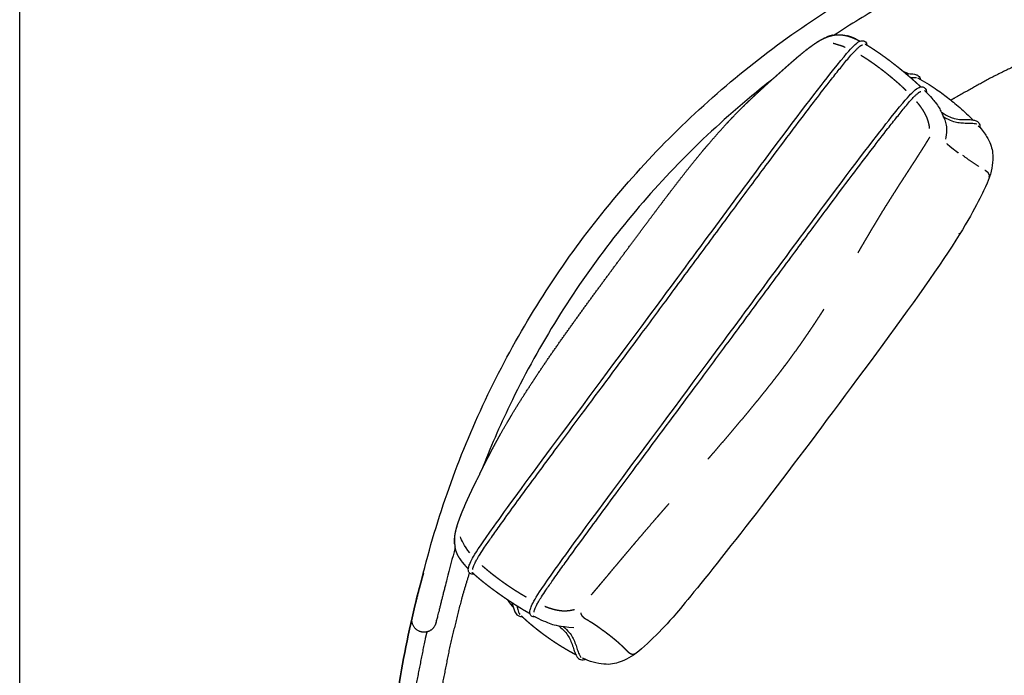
# Model space of a CAD drawing. Header units: millimetres. Extents: x -31695 to -21550, y -3481 to 7253.
# Tile 26 of 256: x -24088 to -23196, y -1704 to -1110. Entities that reach past the tile are written whole.
import ezdxf

# ---------------------------------------------------------------- set-up
doc = ezdxf.new("R2010")
doc.units = ezdxf.units.MM
doc.layers.add('2d', color=7, linetype='Continuous', true_color=0x000000)
doc.layers.add('layout', color=7, linetype='Continuous', true_color=0x717171)

msp = doc.modelspace()

# ---------------------------------------------------------------- linework, layer by layer
at = {"layer": '2d', "linetype": 'Continuous'}
msp.add_lwpolyline([(-23625.62, -1648.72), (-23626.77, -1648.07), (-23630.25, -1646.03)], dxfattribs=at)
at = {"layer": '2d'}
for points, degree, knots in [([(-23722.26, -1611.95), (-23715.28, -1584.14), (-23706.89, -1556.68), (-23697.14, -1529.71), (-23687.34, -1502.61), (-23676.17, -1476), (-23663.68, -1450.03), (-23651.19, -1424.06), (-23637.38, -1398.72), (-23622.33, -1374.14), (-23607.35, -1349.69), (-23591.14, -1325.99), (-23573.78, -1303.18), (-23556.41, -1280.36), (-23537.9, -1258.41), (-23518.33, -1237.46), (-23498.66, -1216.4), (-23477.92, -1196.33), (-23456.22, -1177.37), (-23434.52, -1158.4), (-23411.85, -1140.54), (-23388.34, -1123.87), (-23364.95, -1107.28), (-23340.73, -1091.87), (-23315.79, -1077.72)], 3, [0, 0, 0, 0, 86.056236, 86.056236, 86.056236, 172.554343, 172.554343, 172.554343, 259.053186, 259.053186, 259.053186, 345.10943, 345.10943, 345.10943, 431.165641, 431.165641, 431.165641, 517.663757, 517.663757, 517.663757, 604.16259, 604.16259, 604.16259, 690.218858, 690.218858, 690.218858, 690.218858]), ([(-23722.26, -1611.95), (-23715.28, -1584.14), (-23706.89, -1556.68), (-23697.14, -1529.71), (-23687.34, -1502.61), (-23676.17, -1476), (-23663.68, -1450.03), (-23651.19, -1424.06), (-23637.38, -1398.72), (-23622.33, -1374.14), (-23607.35, -1349.69), (-23591.14, -1325.99), (-23573.78, -1303.18), (-23556.41, -1280.36), (-23537.9, -1258.41), (-23518.33, -1237.46), (-23498.66, -1216.4), (-23477.92, -1196.33), (-23456.22, -1177.37), (-23434.52, -1158.4), (-23411.85, -1140.54), (-23388.34, -1123.87), (-23364.95, -1107.28), (-23340.73, -1091.87), (-23315.79, -1077.72)], 3, [0, 0, 0, 0, 86.056236, 86.056236, 86.056236, 172.554343, 172.554343, 172.554343, 259.053186, 259.053186, 259.053186, 345.10943, 345.10943, 345.10943, 431.165641, 431.165641, 431.165641, 517.663757, 517.663757, 517.663757, 604.16259, 604.16259, 604.16259, 690.218858, 690.218858, 690.218858, 690.218858]), ([(-23676.41, -1612.76), (-23678, -1612.78), (-23679.8, -1612.53), (-23681.48, -1610.38), (-23681.77, -1607.37), (-23678.36, -1598.68), (-23664.67, -1577.93), (-23611.84, -1505.56), (-23524.12, -1388.16), (-23403.01, -1223.37), (-23343.75, -1146.13), (-23331.63, -1133.17), (-23327.5, -1129.92), (-23324.06, -1129.01), (-23320.97, -1130.53), (-23320.41, -1133.45)], 3, [1.639273, 1.639273, 1.639273, 1.639273, 4.778741, 9.557482, 14.336223, 19.114964, 23.893705, 28.672446, 33.451187, 38.229928, 43.008669, 47.78741, 52.566151, 57.344892, 61.183001, 61.183001, 61.183001, 61.183001]), ([(-23677.61, -1608.67), (-23677.61, -1608.6), (-23677.58, -1608.33), (-23677.46, -1607.71), (-23677.14, -1606.54), (-23676.45, -1604.72), (-23675.23, -1602.13), (-23673.33, -1598.65), (-23670.44, -1593.94), (-23666.1, -1587.4), (-23661.28, -1580.47), (-23655.05, -1571.69), (-23646.62, -1559.95), (-23634.24, -1542.93), (-23618.44, -1521.4), (-23599.79, -1496.16), (-23569.38, -1455.25), (-23535.34, -1409.52), (-23498.26, -1359.38), (-23468.1, -1318.5), (-23438.61, -1278.56), (-23411.77, -1242.35), (-23388.84, -1211.72), (-23370.33, -1187.32), (-23356.72, -1169.64), (-23346.72, -1156.92), (-23340.13, -1148.75), (-23335.16, -1142.86), (-23332.3, -1139.68), (-23330.14, -1137.48), (-23328.71, -1136.08), (-23327.48, -1134.98), (-23326.6, -1134.28), (-23325.99, -1133.87), (-23325.41, -1133.57), (-23325.02, -1133.41), (-23324.76, -1133.36), (-23324.64, -1133.37), (-23324.6, -1133.37)], 3, [2.11913, 2.11913, 2.11913, 2.11913, 2.141731, 2.199496, 2.310312, 2.503318, 2.782984, 3.169552, 3.692256, 4.440554, 5.524141, 6.22515, 7.669479, 9.861625, 12.537769, 15.680171, 19.276271, 27.830956, 32.783214, 37.983935, 43.071209, 47.677735, 51.506834, 54.548845, 56.86437, 58.202021, 59.401597, 60.014209, 60.512563, 60.685019, 60.938987, 61.113517, 61.179631, 61.275576, 61.332676, 61.377823, 61.400963, 61.412337, 61.412337, 61.412337, 61.412337]), ([(-23154.52, -1138.06), (-23164.38, -1142.26), (-23174.23, -1146.45), (-23191.3, -1154.83), (-23208.37, -1163.2), (-23224.97, -1172.46), (-23241.58, -1181.72), (-23242.95, -1182.57), (-23244.31, -1183.43)], 2, [15.437177, 15.437177, 15.437177, 16, 16, 17, 17, 18, 18, 18.084672, 18.084672, 18.084672]), ([(-23285.14, -1159.33), (-23278.85, -1159.48), (-23276.35, -1159.99), (-23273.76, -1161.01), (-23272.43, -1162.87), (-23271.97, -1163.7), (-23271.8, -1164.66)], 3, [0.010789, 0.010789, 0.010789, 0.010789, 0.432467, 0.864934, 1.297402, 1.637335, 1.637335, 1.637335, 1.637335]), ([(-23406.97, -1165.17), (-23418.82, -1174.44), (-23430.41, -1184.03), (-23441.74, -1193.93), (-23462.88, -1212.41), (-23483.09, -1231.96), (-23502.25, -1252.47), (-23521.32, -1272.89), (-23539.35, -1294.27), (-23556.27, -1316.5), (-23573.18, -1338.73), (-23588.98, -1361.81), (-23603.57, -1385.63), (-23618.23, -1409.57), (-23631.68, -1434.26), (-23643.85, -1459.56), (-23653.16, -1478.92), (-23661.72, -1498.64), (-23669.5, -1518.65)], 3, [122.958962, 122.958962, 122.958962, 122.958962, 168.105293, 168.105293, 168.105293, 252.372817, 252.372817, 252.372817, 336.209832, 336.209832, 336.209832, 420.04688, 420.04688, 420.04688, 504.315113, 504.315113, 504.315113, 568.771988, 568.771988, 568.771988, 568.771988]), ([(-23274.78, -1163.01), (-23268.6, -1166.36), (-23257.83, -1173.18), (-23247.38, -1180.83), (-23237.23, -1189.26), (-23227.79, -1197.67), (-23224.5, -1201.26)], 3, [0, 0, 0, 0, 1.603229, 3.206457, 4.809686, 6.34026, 6.34026, 6.34026, 6.34026]), ([(-23621.02, -1651.41), (-23622.41, -1651.42), (-23624.16, -1651.14), (-23625.81, -1649.03), (-23626.11, -1646.03), (-23622.74, -1637.39), (-23609.16, -1616.79), (-23556.72, -1544.94), (-23469.65, -1428.42), (-23349.43, -1264.83), (-23290.59, -1188.17), (-23278.56, -1175.32), (-23274.44, -1172.1), (-23270.15, -1170.38), (-23266.83, -1172.75), (-23266.46, -1176.44)], 3, [1.826985, 1.826985, 1.826985, 1.826985, 4.778741, 9.557482, 14.336223, 19.114964, 23.893705, 28.672446, 33.451187, 38.229928, 43.008669, 47.78741, 52.566151, 57.344892, 61.183001, 61.183001, 61.183001, 61.183001]), ([(-23621.96, -1647.34), (-23621.96, -1647.27), (-23621.93, -1647), (-23621.81, -1646.38), (-23621.5, -1645.22), (-23620.82, -1643.41), (-23619.61, -1640.84), (-23617.72, -1637.38), (-23614.86, -1632.7), (-23610.55, -1626.21), (-23605.77, -1619.33), (-23599.59, -1610.61), (-23591.22, -1598.95), (-23578.93, -1582.06), (-23563.25, -1560.69), (-23544.74, -1535.64), (-23514.55, -1495.03), (-23480.76, -1449.63), (-23443.95, -1399.86), (-23414.02, -1359.28), (-23384.75, -1319.64), (-23358.1, -1283.69), (-23335.34, -1253.29), (-23316.97, -1229.07), (-23303.45, -1211.52), (-23293.53, -1198.9), (-23286.98, -1190.79), (-23282.05, -1184.94), (-23279.2, -1181.79), (-23277.06, -1179.6), (-23275.63, -1178.22), (-23274.41, -1177.12), (-23273.54, -1176.44), (-23272.93, -1176.03), (-23272.35, -1175.73), (-23271.96, -1175.58), (-23271.7, -1175.53), (-23271.59, -1175.53), (-23271.55, -1175.53)], 3, [2.11913, 2.11913, 2.11913, 2.11913, 2.141731, 2.199496, 2.310312, 2.503318, 2.782984, 3.169552, 3.692256, 4.440554, 5.524141, 6.22515, 7.669479, 9.861625, 12.537769, 15.680171, 19.276271, 27.830956, 32.783214, 37.983935, 43.071209, 47.677735, 51.506834, 54.548845, 56.86437, 58.202021, 59.401597, 60.014209, 60.512563, 60.685019, 60.938987, 61.113517, 61.179631, 61.275576, 61.332676, 61.377823, 61.400963, 61.412337, 61.412337, 61.412337, 61.412337]), ([(-23252.98, -1194.33), (-23246.11, -1198.37), (-23240.9, -1200.39), (-23235.28, -1201.07), (-23229.08, -1200.73), (-23224.72, -1201.24), (-23221.38, -1201.77), (-23219.14, -1203.58), (-23217.97, -1206.1), (-23217.94, -1208.25)], 3, [0.01501, 0.01501, 0.01501, 0.01501, 0.606679, 1.213358, 1.820037, 2.426716, 3.033395, 3.640074, 4.182558, 4.182558, 4.182558, 4.182558]), ([(-23251.29, -1198.2), (-23247.98, -1200.21), (-23242.51, -1202.75), (-23238.22, -1203.51), (-23232.78, -1204.1), (-23227.75, -1204.07), (-23223.13, -1204.29), (-23221.63, -1204.65), (-23221, -1204.92)], 3, [0.065912, 0.065912, 0.065912, 0.065912, 0.477545, 0.95509, 1.432635, 1.910181, 2.387726, 2.839162, 2.839162, 2.839162, 2.839162]), ([(-23755.17, -1853.75), (-23755.17, -1840.3), (-23754.87, -1826.85), (-23754.27, -1813.4), (-23753.66, -1799.73), (-23752.74, -1786.06), (-23751.51, -1772.43), (-23750.26, -1758.57), (-23748.68, -1744.74), (-23746.8, -1730.95), (-23744.88, -1716.94), (-23742.63, -1702.97), (-23740.06, -1689.07), (-23737.45, -1674.96), (-23734.5, -1660.92), (-23731.22, -1646.95), (-23728.46, -1635.18), (-23725.46, -1623.46), (-23722.23, -1611.81)], 3, [0, 0, 0, 0, 40.361441, 40.361441, 40.361441, 81.438236, 81.438236, 81.438236, 123.194814, 123.194814, 123.194814, 165.616523, 165.616523, 165.616523, 208.66413, 208.66413, 208.66413, 244.936017, 244.936017, 244.936017, 244.936017]), ([(-23722.23, -1611.81), (-23725.46, -1623.46), (-23728.46, -1635.18), (-23731.22, -1646.95), (-23734.5, -1660.92), (-23737.45, -1674.96), (-23740.06, -1689.07), (-23742.63, -1702.97), (-23744.88, -1716.94), (-23746.8, -1730.95), (-23748.68, -1744.74), (-23750.26, -1758.57), (-23751.51, -1772.43), (-23752.74, -1786.06), (-23753.66, -1799.73), (-23754.27, -1813.4), (-23754.87, -1826.85), (-23755.17, -1840.3), (-23755.17, -1853.75)], 3, [244.936017, 244.936017, 244.936017, 244.936017, 281.207904, 281.207904, 281.207904, 324.255511, 324.255511, 324.255511, 366.67722, 366.67722, 366.67722, 408.433798, 408.433798, 408.433798, 449.510592, 449.510592, 449.510592, 489.872034, 489.872034, 489.872034, 489.872034]), ([(-23732.25, -1651.71), (-23732.1, -1651.12), (-23732.09, -1651.08), (-23732.08, -1651.05), (-23731.96, -1650.58), (-23731.79, -1649.87), (-23731.55, -1648.92), (-23731.43, -1648.43), (-23731.29, -1647.88), (-23731.13, -1647.27), (-23730.98, -1646.65), (-23730.81, -1645.97), (-23730.62, -1645.23), (-23730.25, -1643.73), (-23729.81, -1642), (-23729.32, -1640.06), (-23729.08, -1639.09), (-23728.82, -1638.07), (-23728.56, -1637.01), (-23728.29, -1635.95), (-23728.01, -1634.85), (-23727.73, -1633.71), (-23727.44, -1632.58), (-23727.15, -1631.41), (-23726.85, -1630.21), (-23726.55, -1629.03), (-23726.25, -1627.82), (-23725.94, -1626.58), (-23725.63, -1625.37), (-23725.32, -1624.14), (-23725.01, -1622.89), (-23724.7, -1621.67), (-23724.39, -1620.43), (-23724.08, -1619.18), (-23723.48, -1616.8), (-23722.87, -1614.37), (-23722.26, -1611.95)], 3, [1, 1, 1, 1, 2.172556, 2.172556, 2.172556, 11.512424, 11.512424, 11.512424, 16.333644, 16.333644, 16.333644, 21.231001, 21.231001, 21.231001, 31.169799, 31.169799, 31.169799, 36.145952, 36.145952, 36.145952, 41.095445, 41.095445, 41.095445, 45.992852, 45.992852, 45.992852, 50.813984, 50.813984, 50.813984, 55.537042, 55.537042, 55.537042, 60.143018, 60.143018, 60.143018, 68.952185, 68.952185, 68.952185, 68.952185]), ([(-23732.25, -1651.71), (-23732.1, -1651.12), (-23732.09, -1651.08), (-23732.08, -1651.05), (-23731.96, -1650.58), (-23731.79, -1649.87), (-23731.55, -1648.92), (-23731.43, -1648.43), (-23731.29, -1647.88), (-23731.13, -1647.27), (-23730.98, -1646.65), (-23730.81, -1645.97), (-23730.62, -1645.23), (-23730.25, -1643.73), (-23729.81, -1642), (-23729.32, -1640.06), (-23729.08, -1639.09), (-23728.82, -1638.07), (-23728.56, -1637.01), (-23728.29, -1635.95), (-23728.01, -1634.85), (-23727.73, -1633.71), (-23727.44, -1632.58), (-23727.15, -1631.41), (-23726.85, -1630.21), (-23726.55, -1629.03), (-23726.25, -1627.82), (-23725.94, -1626.58), (-23725.63, -1625.37), (-23725.32, -1624.14), (-23725.01, -1622.89), (-23724.7, -1621.67), (-23724.39, -1620.43), (-23724.08, -1619.18), (-23723.48, -1616.8), (-23722.87, -1614.37), (-23722.26, -1611.95)], 3, [1, 1, 1, 1, 2.172556, 2.172556, 2.172556, 11.512424, 11.512424, 11.512424, 16.333644, 16.333644, 16.333644, 21.231001, 21.231001, 21.231001, 31.169799, 31.169799, 31.169799, 36.145952, 36.145952, 36.145952, 41.095445, 41.095445, 41.095445, 45.992852, 45.992852, 45.992852, 50.813984, 50.813984, 50.813984, 55.537042, 55.537042, 55.537042, 60.143018, 60.143018, 60.143018, 68.952185, 68.952185, 68.952185, 68.952185]), ([(-23680.57, -1611.47), (-23684.14, -1623.41), (-23687.71, -1635.35), (-23692.83, -1656), (-23697.94, -1676.64), (-23702.07, -1697.5), (-23706.19, -1718.36), (-23709.32, -1739.38), (-23712.45, -1760.4), (-23714.58, -1781.53), (-23716.71, -1802.66), (-23717.83, -1823.85), (-23718.95, -1845.04), (-23719.07, -1866.24), (-23719.18, -1887.44), (-23718.29, -1908.6), (-23717.39, -1929.76), (-23715.47, -1950.83), (-23713.56, -1971.9), (-23710.62, -1992.83), (-23707.68, -2013.76), (-23705.48, -2025.26), (-23703.28, -2036.76)], 2, [-14.585648, -14.585648, -14.585648, -14, -14, -13, -13, -12, -12, -11, -11, -10, -10, -9, -9, -8, -8, -7, -7, -6, -6, -5, -5, -4.445606, -4.445606, -4.445606]), ([(-23700.92, -1617.3), (-23701.53, -1619.73), (-23702.14, -1622.16), (-23702.74, -1624.54), (-23703.06, -1625.79), (-23703.37, -1627.03), (-23703.67, -1628.25), (-23703.99, -1629.5), (-23704.3, -1630.73), (-23704.6, -1631.94), (-23704.91, -1633.18), (-23705.22, -1634.39), (-23705.51, -1635.57), (-23705.81, -1636.77), (-23706.11, -1637.93), (-23706.39, -1639.06), (-23706.68, -1640.21), (-23706.95, -1641.31), (-23707.22, -1642.37), (-23707.49, -1643.43), (-23707.74, -1644.45), (-23707.99, -1645.42), (-23708.47, -1647.36), (-23708.91, -1649.09), (-23709.28, -1650.59), (-23709.47, -1651.33), (-23709.64, -1652.01), (-23709.8, -1652.63), (-23709.95, -1653.24), (-23710.09, -1653.79), (-23710.21, -1654.28), (-23710.45, -1655.22), (-23710.63, -1655.94), (-23710.75, -1656.41), (-23710.75, -1656.44), (-23710.76, -1656.48), (-23710.91, -1657.07)], 3, [0, 0, 0, 0, 8.938805, 8.938805, 8.938805, 13.612564, 13.612564, 13.612564, 18.405127, 18.405127, 18.405127, 23.297208, 23.297208, 23.297208, 28.266686, 28.266686, 28.266686, 33.289018, 33.289018, 33.289018, 38.338401, 38.338401, 38.338401, 48.42346, 48.42346, 48.42346, 53.392888, 53.392888, 53.392888, 58.285058, 58.285058, 58.285058, 67.762374, 67.762374, 67.762374, 68.952185, 68.952185, 68.952185, 68.952185]), ([(-23642.06, -1638.61), (-23640.53, -1644.6), (-23638.35, -1648.76), (-23636.85, -1650.29), (-23634.91, -1651.03), (-23632.86, -1651.13)], 3, [0.026761, 0.026761, 0.026761, 0.026761, 0.676025, 1.35205, 1.867861, 1.867861, 1.867861, 1.867861]), ([(-23719.07, -1665.1), (-23719.9, -1668.45), (-23720.73, -1671.8), (-23724.95, -1693.22), (-23729.18, -1714.63), (-23732.39, -1736.21), (-23735.6, -1757.79), (-23737.77, -1779.49), (-23739.95, -1801.18), (-23741.1, -1822.94), (-23742.25, -1844.69), (-23742.36, -1866.46), (-23742.47, -1888.23), (-23741.54, -1909.95), (-23740.61, -1931.68), (-23738.63, -1953.32), (-23736.66, -1974.95), (-23733.63, -1996.44), (-23730.61, -2017.93), (-23726.53, -2039.23), (-23722.45, -2060.52), (-23717.32, -2081.57), (-23712.18, -2102.62), (-23705.98, -2123.37), (-23699.79, -2144.12), (-23692.52, -2164.53), (-23685.26, -2184.93), (-23676.92, -2204.93), (-23668.58, -2224.93), (-23659.18, -2244.48), (-23649.77, -2264.03), (-23639.34, -2283.08), (-23628.9, -2302.14), (-23617.47, -2320.67), (-23606.04, -2339.2), (-23593.66, -2357.17), (-23581.28, -2375.13), (-23568, -2392.49), (-23554.71, -2409.85), (-23540.56, -2426.56), (-23526.41, -2443.28), (-23511.44, -2459.32), (-23496.47, -2475.35), (-23480.71, -2490.67), (-23464.96, -2505.98), (-23448.47, -2520.54), (-23431.97, -2535.1), (-23414.79, -2548.87), (-23397.6, -2562.64), (-23379.75, -2575.57), (-23361.91, -2588.5), (-23343.46, -2600.56), (-23325, -2612.63), (-23305.98, -2623.78), (-23286.95, -2634.93), (-23267.4, -2645.14), (-23247.84, -2655.35), (-23227.81, -2664.57), (-23207.77, -2673.79), (-23187.29, -2681.99), (-23166.8, -2690.19), (-23145.92, -2697.34), (-23125.04, -2704.48), (-23103.81, -2710.57), (-23082.58, -2716.66), (-23061.06, -2721.69), (-23039.54, -2726.72), (-23017.78, -2730.69), (-22996.03, -2734.67), (-22974.09, -2737.59), (-22952.15, -2740.51), (-22930.08, -2742.39), (-22908.01, -2744.26), (-22885.87, -2745.08), (-22863.72, -2745.9), (-22856.95, -2745.83), (-22850.17, -2745.76)], 2, [-135.15818, -135.15818, -135.15818, -135, -135, -134, -134, -133, -133, -132, -132, -131, -131, -130, -130, -129, -129, -128, -128, -127, -127, -126, -126, -125, -125, -124, -124, -123, -123, -122, -122, -121, -121, -120, -120, -119, -119, -118, -118, -117, -117, -116, -116, -115, -115, -114, -114, -113, -113, -112, -112, -111, -111, -110, -110, -109, -109, -108, -108, -107, -107, -106, -106, -105, -105, -104, -104, -103, -103, -102, -102, -101, -101, -100, -100, -99, -99, -98.694102, -98.694102, -98.694102]), ([(-23599.61, -1659.56), (-23598.46, -1660.49), (-23594.75, -1663.87), (-23591.29, -1668.06), (-23589.02, -1672.4), (-23586.86, -1677.67), (-23585.53, -1682.5), (-23583.85, -1686.47), (-23582.73, -1688.41), (-23580.7, -1689.8), (-23579.04, -1690.39), (-23577.14, -1690.34), (-23575.61, -1689.98)], 3, [0.122168, 0.122168, 0.122168, 0.122168, 0.443683, 0.887367, 1.33105, 1.774733, 2.218417, 2.6621, 3.105783, 3.549467, 3.99315, 4.354987, 4.354987, 4.354987, 4.354987]), ([(-23595.62, -1660.12), (-23594.64, -1660.97), (-23591.46, -1663.93), (-23588.23, -1667.85), (-23585.96, -1672.18), (-23583.79, -1677.46), (-23582.46, -1682.28), (-23580.78, -1686.26), (-23579.99, -1687.63), (-23579.39, -1688.24), (-23579.32, -1688.3)], 3, [0.201938, 0.201938, 0.201938, 0.201938, 0.443683, 0.887367, 1.33105, 1.774733, 2.218417, 2.6621, 3.105783, 3.159923, 3.159923, 3.159923, 3.159923])]:
    msp.add_open_spline(points, degree=degree, knots=knots, dxfattribs=at)
for points, degree in [([(-23304.93, -1096.86), (-23320.24, -1105.54), (-23335.27, -1114.71), (-23349.99, -1124.35)], 3), ([(-23340.11, -1135.51), (-23344.97, -1133.66), (-23350.92, -1131.98)], 2), ([(-23281.24, -1162.67), (-23277.87, -1162.65), (-23274.82, -1162.89), (-23275.46, -1162.91)], 3), ([(-23268.22, -1174.58), (-23262.29, -1180.84), (-23258.19, -1185.56), (-23254.92, -1190.56), (-23253.06, -1193.94), (-23250.33, -1200.49), (-23248.72, -1204.36), (-23247.91, -1210.43), (-23248.76, -1216.2), (-23249.39, -1218.7)], 3), ([(-23219.6, -1206.58), (-23215.71, -1210.29), (-23211.83, -1216.66), (-23208.17, -1223.57), (-23206.7, -1229.2), (-23206.02, -1237.07), (-23207.63, -1247.83), (-23210.69, -1257.96), (-23238.89, -1313.68), (-23337.77, -1447.83), (-23417.52, -1554.32), (-23489.32, -1644.61), (-23504.82, -1661.62), (-23528.43, -1685.07), (-23544.34, -1693.18), (-23557.36, -1695.68), (-23571.91, -1691.9), (-23578.2, -1688.79)], 3), ([(-23233.87, -1233.14), (-23226.45, -1238.75), (-23219.03, -1243.37)], 2), ([(-23680.22, -1593.54), (-23685.19, -1587.35), (-23687.87, -1581.73), (-23688.47, -1579.03)], 3), ([(-23693.31, -1589.08), (-23696.01, -1598.44), (-23698.55, -1607.85), (-23700.92, -1617.3)], 3), ([(-23637.66, -1641.46), (-23636.32, -1647.05), (-23635.62, -1648.35), (-23634.79, -1649.29)], 3), ([(-23711.02, -1657.23), (-23711.08, -1657.5), (-23711.15, -1657.78), (-23711.21, -1658.05)], 3), ([(-23622.98, -1650.41), (-23615.74, -1654.15), (-23605.71, -1658.51), (-23599.6, -1659.87), (-23585.78, -1661.14)], 3)]:
    msp.add_open_spline(points, degree=degree, dxfattribs=at)
at = {"layer": '2d', "linetype": 'Continuous'}
for points, knots in [([(-23693.84, -1579.84), (-23693.86, -1580.07), (-23693.89, -1580.29), (-23693.94, -1581.7), (-23693.99, -1583.12), (-23693.92, -1584.46), (-23693.85, -1585.81), (-23693.85, -1585.41), (-23693.86, -1585), (-23693.91, -1583.67), (-23693.96, -1582.34), (-23693.89, -1580.95), (-23693.82, -1579.56), (-23693.64, -1578.09), (-23693.45, -1576.63), (-23693.15, -1575.09), (-23692.85, -1573.54), (-23692.43, -1571.91), (-23692.01, -1570.27), (-23691.48, -1568.52), (-23690.94, -1566.78), (-23690.29, -1564.92), (-23689.64, -1563.06), (-23688.87, -1561.08), (-23688.1, -1559.09), (-23688.2, -1559.22), (-23688.29, -1559.35), (-23687.4, -1557.19), (-23686.51, -1555.03), (-23685.49, -1552.73), (-23684.47, -1550.43), (-23684.54, -1550.47), (-23684.61, -1550.51), (-23683.47, -1548.03), (-23682.41, -1545.57), (-23681.15, -1542.91), (-23679.95, -1540.23), (-23678.57, -1537.4), (-23677.24, -1534.51), (-23675.74, -1531.51), (-23674.3, -1528.44), (-23672.69, -1525.27), (-23671.07, -1522.1), (-23671.11, -1522.06), (-23671.19, -1521.97), (-23669.48, -1518.62), (-23667.83, -1515.22), (-23666, -1511.7), (-23664.24, -1508.13), (-23662.28, -1504.45), (-23660.4, -1500.72), (-23658.3, -1496.88), (-23656.28, -1493), (-23654.04, -1489), (-23651.85, -1484.97), (-23649.46, -1480.82), (-23647.07, -1476.68), (-23644.5, -1472.39), (-23642, -1468.06), (-23639.28, -1463.63), (-23636.55, -1459.2), (-23633.66, -1454.65), (-23630.78, -1450.1), (-23627.75, -1445.44), (-23624.72, -1440.79), (-23621.56, -1436.04), (-23618.48, -1431.25), (-23615.22, -1426.42), (-23611.96, -1421.6), (-23608.6, -1416.72), (-23605.24, -1411.84), (-23601.81, -1406.92), (-23598.37, -1402), (-23594.87, -1397.05), (-23591.38, -1392.11), (-23587.83, -1387.15), (-23584.29, -1382.2), (-23580.72, -1377.25), (-23577.15, -1372.3), (-23573.56, -1367.37), (-23569.98, -1362.45), (-23566.4, -1357.56), (-23562.82, -1352.68), (-23559.26, -1347.84), (-23555.7, -1343.01), (-23552.18, -1338.25), (-23548.66, -1333.48), (-23545.19, -1328.81), (-23541.72, -1324.13), (-23538.32, -1319.56), (-23534.93, -1314.98), (-23531.61, -1310.52), (-23528.3, -1306.06), (-23525.07, -1301.72), (-23521.84, -1297.37), (-23518.68, -1293.14), (-23515.52, -1288.91), (-23512.44, -1284.8), (-23509.35, -1280.68), (-23506.33, -1276.67), (-23503.3, -1272.67), (-23500.34, -1268.77), (-23497.37, -1264.88), (-23494.45, -1261.09), (-23491.54, -1257.3), (-23488.67, -1253.62), (-23485.8, -1249.94), (-23482.97, -1246.36), (-23480.14, -1242.78), (-23477.34, -1239.31), (-23474.54, -1235.84), (-23471.77, -1232.47), (-23469, -1229.1), (-23466.25, -1225.82), (-23463.43, -1222.6), (-23460.7, -1219.42), (-23457.97, -1216.25), (-23455.25, -1213.16), (-23452.54, -1210.08), (-23449.82, -1207.1), (-23447.11, -1204.11), (-23444.4, -1201.22), (-23441.62, -1198.36), (-23438.91, -1195.55), (-23436.21, -1192.74), (-23433.5, -1190.02), (-23430.74, -1187.34), (-23428.06, -1184.71), (-23425.31, -1182.13), (-23422.67, -1179.59), (-23419.95, -1177.09), (-23417.35, -1174.64), (-23414.68, -1172.23), (-23412.15, -1169.87), (-23409.54, -1167.53), (-23407.07, -1165.26), (-23404.54, -1163.01), (-23404.48, -1163.03), (-23404.43, -1163.05), (-23402.06, -1160.85), (-23399.6, -1158.68), (-23397.31, -1156.59), (-23394.95, -1154.52), (-23392.75, -1152.53), (-23390.51, -1150.59), (-23388.41, -1148.72), (-23386.3, -1146.94), (-23384.31, -1145.2), (-23382.33, -1143.46), (-23382.34, -1143.54), (-23382.36, -1143.61), (-23380.49, -1142.02), (-23378.62, -1140.42), (-23376.82, -1138.97), (-23375.02, -1137.51), (-23375.12, -1137.64), (-23375.21, -1137.76), (-23373.54, -1136.46), (-23371.87, -1135.16), (-23370.28, -1134), (-23368.69, -1132.84), (-23367.17, -1131.82), (-23365.65, -1130.81), (-23364.21, -1129.93), (-23362.76, -1129.06), (-23361.37, -1128.32), (-23359.97, -1127.58), (-23358.63, -1126.98), (-23357.28, -1126.38), (-23355.97, -1125.91), (-23354.65, -1125.44), (-23353.36, -1125.11), (-23352.07, -1124.77), (-23351.69, -1124.66), (-23351.3, -1124.55), (-23352.62, -1124.87), (-23353.93, -1125.2), (-23355.26, -1125.66), (-23356.6, -1126.11), (-23356.77, -1126.19), (-23356.94, -1126.26)], [83.849154, 83.849154, 83.849154, 84, 84, 85, 85, 86, 86, 87, 87, 88, 88, 89, 89, 90, 90, 91, 91, 92, 92, 93, 93, 94, 94, 95, 95, 96, 96, 97, 97, 98, 98, 99, 99, 101, 101, 103, 103, 105, 105, 107, 107, 108, 108, 110, 110, 112, 112, 114, 114, 116, 116, 118, 118, 120, 120, 121, 121, 123, 123, 124, 124, 125, 125, 126, 126, 128, 128, 129, 129, 130, 130, 131, 131, 132, 132, 133, 133, 134, 134, 135, 135, 136, 136, 137, 137, 138, 138, 139, 139, 140, 140, 141, 141, 142, 142, 143, 143, 144, 144, 145, 145, 146, 146, 147, 147, 148, 148, 149, 149, 150, 150, 151, 151, 153, 153, 154, 154, 155, 155, 156, 156, 158, 158, 159, 159, 161, 161, 163, 163, 165, 165, 167, 167, 169, 169, 171, 171, 172, 172, 174, 174, 176, 176, 178, 178, 180, 180, 181, 181, 182, 182, 183, 183, 184, 184, 185, 185, 186, 186, 187, 187, 188, 188, 189, 189, 190, 190, 191, 191, 192, 192, 193, 193, 194, 194, 195, 195, 196, 196, 196.121537, 196.121537, 196.121537]), ([(-23364.93, -1130.37), (-23365.06, -1130.44), (-23365.19, -1130.52), (-23365.23, -1130.55), (-23365.28, -1130.58)], [198.9129468, 198.9129468, 198.9129468, 199, 199, 199.0291183, 199.0291183, 199.0291183]), ([(-23359.04, -1127.17), (-23359.2, -1127.24), (-23359.36, -1127.3), (-23359.39, -1127.32), (-23359.43, -1127.34)], [196.8863731, 196.8863731, 196.8863731, 197, 197, 197.0236366, 197.0236366, 197.0236366]), ([(-23348.72, -1124.16), (-23347.43, -1124.09), (-23346.14, -1124.02), (-23344.85, -1124.08), (-23343.56, -1124.14), (-23342.26, -1124.32), (-23340.96, -1124.5), (-23339.63, -1124.8), (-23338.31, -1125.1), (-23336.96, -1125.51), (-23335.6, -1125.92), (-23334.21, -1126.45), (-23332.83, -1126.97), (-23331.39, -1127.61), (-23329.96, -1128.24), (-23328.47, -1128.98), (-23326.99, -1129.73), (-23326.77, -1129.84), (-23326.56, -1129.96)], [2, 2, 2, 3, 3, 4, 4, 5, 5, 6, 6, 7, 7, 8, 8, 9, 9, 10, 10, 10.138686, 10.138686, 10.138686]), ([(-23335.98, -1125.81), (-23336.81, -1125.54), (-23337.64, -1125.27), (-23337.84, -1125.23), (-23338.04, -1125.18)], [44.3818433, 44.3818433, 44.3818433, 45, 45, 45.148954, 45.148954, 45.148954]), ([(-23330.26, -1128.11), (-23331.23, -1127.67), (-23332.2, -1127.22), (-23333.58, -1126.68), (-23334.95, -1126.14), (-23335.23, -1126.05), (-23335.5, -1125.96)], [42.319095, 42.319095, 42.319095, 43, 43, 44, 44, 44.2032, 44.2032, 44.2032]), ([(-23322.2, -1132.4), (-23321.43, -1132.85), (-23320.67, -1133.29), (-23318.99, -1134.33), (-23317.32, -1135.36), (-23315.6, -1136.47), (-23313.89, -1137.58), (-23312.13, -1138.77), (-23310.37, -1139.95), (-23308.59, -1141.2), (-23306.81, -1142.45), (-23305.01, -1143.75), (-23303.21, -1145.05), (-23301.4, -1146.4), (-23299.6, -1147.74), (-23297.8, -1149.13), (-23296, -1150.51), (-23294.21, -1151.92), (-23292.43, -1153.33), (-23290.67, -1154.76), (-23288.91, -1156.18), (-23287.19, -1157.62), (-23285.46, -1159.06), (-23284.71, -1159.7), (-23283.96, -1160.34)], [11.524225, 11.524225, 11.524225, 12, 12, 13, 13, 14, 14, 15, 15, 16, 16, 17, 17, 18, 18, 19, 19, 20, 20, 21, 21, 22, 22, 22.447708, 22.447708, 22.447708]), ([(-23326.11, -1142.48), (-23324.76, -1143.31), (-23323.4, -1144.15), (-23321.62, -1145.3), (-23319.84, -1146.46), (-23318.04, -1147.68), (-23316.24, -1148.91), (-23314.43, -1150.19), (-23312.62, -1151.48), (-23310.8, -1152.82), (-23308.99, -1154.15), (-23307.19, -1155.53), (-23305.38, -1156.91), (-23303.6, -1158.32), (-23301.81, -1159.73), (-23300.06, -1161.17), (-23298.31, -1162.61), (-23296.6, -1164.06), (-23294.88, -1165.51), (-23293.22, -1166.97), (-23291.56, -1168.43), (-23289.96, -1169.88), (-23288.37, -1171.34), (-23286.84, -1172.78), (-23285.32, -1174.23), (-23285.21, -1174.34), (-23285.09, -1174.45)], [9.224783, 9.224783, 9.224783, 10, 10, 11, 11, 12, 12, 13, 13, 14, 14, 15, 15, 16, 16, 17, 17, 18, 18, 19, 19, 20, 20, 21, 21, 21.076845, 21.076845, 21.076845]), ([(-23287.49, -1157.37), (-23285.56, -1158.09), (-23284.09, -1158.7), (-23283.35, -1159.05), (-23282.6, -1159.41)], [153.68038, 153.68038, 153.68038, 155, 155, 155.494416, 155.494416, 155.494416]), ([(-23283.96, -1160.34), (-23282.79, -1161.35), (-23281.61, -1162.35), (-23279.98, -1163.77), (-23278.36, -1165.19), (-23276.8, -1166.59), (-23275.25, -1167.99)], [22.447708, 22.447708, 22.447708, 23.148934, 23.148934, 24.148934, 24.148934, 25.148934, 25.148934, 25.148934]), ([(-23275.25, -1167.99), (-23273.77, -1169.36), (-23272.29, -1170.73), (-23272.01, -1170.99), (-23271.73, -1171.26)], [25.148934, 25.148934, 25.148934, 26.148934, 26.148934, 26.350332, 26.350332, 26.350332]), ([(-23263.64, -1208.96), (-23263.74, -1208.06), (-23263.84, -1207.17), (-23264.06, -1206.01), (-23264.27, -1204.84), (-23264.58, -1203.66), (-23264.89, -1202.48), (-23265.29, -1201.28), (-23265.69, -1200.09), (-23266.2, -1198.89), (-23266.71, -1197.69), (-23267.33, -1196.47), (-23267.94, -1195.26), (-23268.66, -1194.04), (-23269.38, -1192.81), (-23270.21, -1191.57), (-23271.03, -1190.33), (-23271.96, -1189.06), (-23272.89, -1187.8), (-23273.93, -1186.51), (-23274.97, -1185.22), (-23275.17, -1184.97), (-23275.38, -1184.73)], [20.212403, 20.212403, 20.212403, 21, 21, 22, 22, 23, 23, 24, 24, 25, 25, 26, 26, 27, 27, 28, 28, 29, 29, 30, 30, 30.18325, 30.18325, 30.18325]), ([(-23263.73, -1216.91), (-23264.23, -1217.74), (-23264.73, -1218.57), (-23265.48, -1219.81), (-23266.24, -1221.04), (-23267.17, -1222.54), (-23268.09, -1224.04), (-23269.18, -1225.76), (-23270.26, -1227.48), (-23271.47, -1229.4), (-23272.69, -1231.32), (-23274.04, -1233.43), (-23275.38, -1235.53), (-23276.85, -1237.81), (-23278.32, -1240.09), (-23279.89, -1242.54), (-23281.47, -1244.98), (-23283.15, -1247.58), (-23284.83, -1250.18), (-23286.6, -1252.92), (-23288.37, -1255.67), (-23290.22, -1258.54), (-23292.07, -1261.42), (-23293.99, -1264.42), (-23295.91, -1267.42), (-23297.88, -1270.53), (-23299.85, -1273.64), (-23301.86, -1276.85), (-23303.87, -1280.07), (-23305.92, -1283.37), (-23307.96, -1286.68), (-23310.02, -1290.06), (-23312.08, -1293.45)], [0, 0, 0, 1, 1, 2, 2, 3, 3, 4, 4, 5, 5, 6, 6, 7, 7, 8, 8, 9, 9, 10, 10, 11, 11, 12, 12, 13, 13, 14, 14, 15, 15, 16, 16, 16]), ([(-23248.14, -1222.66), (-23248.05, -1222.75), (-23247.95, -1222.84), (-23247.63, -1223.13), (-23247.31, -1223.43), (-23246.98, -1223.73), (-23246.65, -1224.02), (-23246.31, -1224.31), (-23245.98, -1224.61), (-23245.63, -1224.9), (-23245.28, -1225.19), (-23244.92, -1225.49), (-23244.57, -1225.78), (-23244.2, -1226.08), (-23243.83, -1226.38), (-23243.44, -1226.68), (-23243.06, -1226.98), (-23242.66, -1227.29), (-23242.27, -1227.6), (-23241.85, -1227.92), (-23241.44, -1228.24), (-23241.01, -1228.57), (-23240.58, -1228.9), (-23240.13, -1229.24), (-23239.68, -1229.58), (-23239.22, -1229.93), (-23238.75, -1230.28), (-23238.26, -1230.65), (-23237.78, -1231.02)], [9.704104, 9.704104, 9.704104, 10, 10, 11, 11, 12, 12, 13, 13, 14, 14, 15, 15, 16, 16, 17, 17, 18, 18, 19, 19, 20, 20, 21, 21, 22, 22, 23, 23, 23]), ([(-23209.65, -1252.97), (-23209.58, -1252.59), (-23209.52, -1252.2), (-23209.52, -1251.83), (-23209.52, -1251.45), (-23209.6, -1251.08), (-23209.68, -1250.72), (-23209.84, -1250.37), (-23210, -1250.01), (-23210.24, -1249.67), (-23210.48, -1249.33), (-23210.8, -1249), (-23211.12, -1248.68), (-23211.51, -1248.36), (-23211.9, -1248.04), (-23212.36, -1247.73), (-23212.81, -1247.42), (-23213.18, -1247.2), (-23213.54, -1246.98)], [0, 0, 0, 1, 1, 2, 2, 3, 3, 4, 4, 5, 5, 6, 6, 7, 7, 8, 8, 8.71239, 8.71239, 8.71239]), ([(-23312.08, -1293.45), (-23314.15, -1296.91), (-23316.22, -1300.36), (-23318.31, -1303.89), (-23320.39, -1307.42), (-23322.5, -1311.02), (-23324.61, -1314.62), (-23326.7, -1318.2), (-23328.8, -1321.78)], [16, 16, 16, 17, 17, 18, 18, 19, 19, 19.976849, 19.976849, 19.976849]), ([(-23236.96, -1304.06), (-23236.92, -1304), (-23236.88, -1303.95), (-23236.88, -1303.94), (-23236.88, -1303.94)], [128.98027353, 128.98027353, 128.98027353, 129, 129, 129.01686547, 129.01686547, 129.01686547]), ([(-23359.58, -1372.79), (-23360.97, -1374.98), (-23362.36, -1377.16), (-23365.11, -1381.38), (-23367.86, -1385.6), (-23370.73, -1389.88), (-23373.6, -1394.16), (-23376.6, -1398.52), (-23379.59, -1402.87), (-23382.73, -1407.29), (-23385.86, -1411.7), (-23389.14, -1416.19), (-23392.42, -1420.67)], [10.473343, 10.473343, 10.473343, 11, 11, 12, 12, 13, 13, 14, 14, 15, 15, 16, 16, 16]), ([(-23392.42, -1420.67), (-23395.85, -1425.22), (-23399.28, -1429.77), (-23402.85, -1434.38), (-23406.41, -1438.98), (-23410.1, -1443.63), (-23413.78, -1448.27), (-23417.56, -1452.94), (-23421.34, -1457.61), (-23425.2, -1462.3), (-23429.07, -1466.98), (-23432.98, -1471.67), (-23436.9, -1476.35), (-23440.86, -1481.03), (-23444.82, -1485.7), (-23448.8, -1490.35), (-23452.78, -1495), (-23456.77, -1499.61), (-23460.75, -1504.22), (-23462.64, -1506.4), (-23464.54, -1508.59)], [16, 16, 16, 17, 17, 18, 18, 19, 19, 20, 20, 21, 21, 22, 22, 23, 23, 24, 24, 25, 25, 25.478638, 25.478638, 25.478638]), ([(-23409.7, -1543.27), (-23409.51, -1543.03), (-23409.32, -1542.78), (-23409.31, -1542.76), (-23409.3, -1542.75)], [95.94807255, 95.94807255, 95.94807255, 96, 96, 96.00281377, 96.00281377, 96.00281377]), ([(-23513.32, -1564.43), (-23509.87, -1560.45), (-23506.42, -1556.48), (-23503.09, -1552.67), (-23499.77, -1548.86)], [32, 32, 32, 33, 33, 33.927846, 33.927846, 33.927846]), ([(-23569.94, -1631.35), (-23569.28, -1630.58), (-23568.62, -1629.81), (-23566.91, -1627.81), (-23565.21, -1625.8), (-23563.33, -1623.58), (-23561.46, -1621.36), (-23559.42, -1618.94), (-23557.38, -1616.51), (-23555.18, -1613.89), (-23552.98, -1611.26), (-23550.62, -1608.44), (-23548.26, -1605.62), (-23545.74, -1602.61), (-23543.22, -1599.61), (-23540.54, -1596.42), (-23537.87, -1593.23), (-23535.03, -1589.87), (-23532.2, -1586.51), (-23529.2, -1582.99), (-23526.21, -1579.46), (-23523.07, -1575.78), (-23519.92, -1572.1), (-23516.62, -1568.26), (-23513.32, -1564.43)], [20.572395, 20.572395, 20.572395, 21, 21, 22, 22, 23, 23, 24, 24, 25, 25, 26, 26, 27, 27, 28, 28, 29, 29, 30, 30, 31, 31, 32, 32, 32]), ([(-23692.96, -1574.12), (-23692.97, -1574.14), (-23692.97, -1574.16), (-23692.98, -1574.23), (-23693, -1574.31)], [81.98762016, 81.98762016, 81.98762016, 82, 82, 82.04926976, 82.04926976, 82.04926976]), ([(-23681.49, -1607.93), (-23681.67, -1607.75), (-23681.85, -1607.57), (-23682.99, -1606.36), (-23684.13, -1605.16), (-23685.15, -1603.97), (-23686.17, -1602.78), (-23687.08, -1601.61), (-23687.99, -1600.43), (-23688.77, -1599.26), (-23689.56, -1598.08), (-23690.23, -1596.9), (-23690.9, -1595.72), (-23691.45, -1594.53), (-23692, -1593.33), (-23692.43, -1592.12), (-23692.86, -1590.9), (-23693.17, -1589.65), (-23693.48, -1588.4)], [1.855989, 1.855989, 1.855989, 2, 2, 3, 3, 4, 4, 5, 5, 6, 6, 7, 7, 8, 8, 9, 9, 10, 10, 10]), ([(-23691.72, -1593.94), (-23691.72, -1593.95), (-23691.71, -1593.96), (-23691.68, -1594.03), (-23691.65, -1594.1)], [12.98951225, 12.98951225, 12.98951225, 13, 13, 13.05527173, 13.05527173, 13.05527173]), ([(-23689.5, -1598.17), (-23689.36, -1598.42), (-23689.21, -1598.68), (-23688.4, -1599.84), (-23687.6, -1601), (-23686.68, -1602.16), (-23685.76, -1603.32), (-23684.72, -1604.49), (-23683.69, -1605.67), (-23682.77, -1606.62), (-23681.85, -1607.57)], [14.782255, 14.782255, 14.782255, 15, 15, 16, 16, 17, 17, 18, 18, 18.798923, 18.798923, 18.798923]), ([(-23669.04, -1604.93), (-23668, -1605.85), (-23666.96, -1606.77), (-23665.34, -1608.14), (-23663.72, -1609.51), (-23662.03, -1610.88), (-23660.33, -1612.25), (-23658.58, -1613.61), (-23656.82, -1614.97), (-23655.02, -1616.32), (-23653.21, -1617.67), (-23651.37, -1619), (-23649.53, -1620.33), (-23647.66, -1621.62), (-23645.79, -1622.92), (-23643.91, -1624.19), (-23642.03, -1625.45), (-23640.14, -1626.67), (-23638.26, -1627.88), (-23636.38, -1629.05), (-23634.5, -1630.22), (-23632.65, -1631.33), (-23630.79, -1632.44), (-23629.9, -1632.94), (-23629.01, -1633.45)], [2.323671, 2.323671, 2.323671, 3, 3, 4, 4, 5, 5, 6, 6, 7, 7, 8, 8, 9, 9, 10, 10, 11, 11, 12, 12, 13, 13, 13.487411, 13.487411, 13.487411]), ([(-23641.62, -1638.9), (-23641.69, -1638.86), (-23641.75, -1638.82), (-23643.62, -1637.59), (-23645.5, -1636.35), (-23645.76, -1636.17), (-23646.02, -1636), (-23647.64, -1634.9), (-23649.25, -1633.81), (-23651.11, -1632.51), (-23652.98, -1631.21), (-23654.83, -1629.89), (-23656.67, -1628.56), (-23658.48, -1627.23), (-23660.29, -1625.89), (-23662.06, -1624.54), (-23663.83, -1623.2), (-23665.54, -1621.85), (-23667.25, -1620.51), (-23668.89, -1619.17), (-23670.53, -1617.83), (-23672.1, -1616.51), (-23673.66, -1615.19), (-23675.13, -1613.89), (-23676.6, -1612.59), (-23677.25, -1611.98), (-23677.9, -1611.38)], [-10.034366, -10.034366, -10.034366, -10, -10, -9, -9, -8.859704, -8.859704, -8, -8, -7, -7, -6, -6, -5, -5, -4, -4, -3, -3, -2, -2, -1, -1, 0, 0, 0.47568, 0.47568, 0.47568]), ([(-23641.4, -1642.07), (-23642.38, -1640.81), (-23643.89, -1638.88), (-23644.22, -1638.48), (-23645.75, -1636.18)], [-112, -112, -112, -111, -110.559721, -109.141157, -109.141157, -109.141157]), ([(-23630.25, -1646.03), (-23632.04, -1644.94), (-23633.83, -1643.85), (-23635.66, -1642.71), (-23637.49, -1641.57), (-23639.35, -1640.37), (-23641.2, -1639.18), (-23641.41, -1639.04), (-23641.62, -1638.9)], [-13.147026, -13.147026, -13.147026, -12.147026, -12.147026, -11.147026, -11.147026, -10.147026, -10.147026, -10.034366, -10.034366, -10.034366]), ([(-23487.1, -1640.88), (-23487.1, -1640.88), (-23487.1, -1640.88), (-23487.06, -1640.83), (-23487.02, -1640.78)], [80.98384359, 80.98384359, 80.98384359, 81, 81, 81.01513345, 81.01513345, 81.01513345]), ([(-23612.29, -1641.79), (-23611.43, -1642.14), (-23610.56, -1642.49), (-23609.08, -1643.02), (-23607.6, -1643.54), (-23606.17, -1643.97), (-23604.75, -1644.4), (-23603.37, -1644.74), (-23601.99, -1645.08), (-23600.65, -1645.31), (-23599.31, -1645.55), (-23598.02, -1645.69), (-23596.72, -1645.84), (-23595.46, -1645.88), (-23594.2, -1645.92), (-23592.98, -1645.87), (-23591.76, -1645.83), (-23590.59, -1645.7), (-23589.41, -1645.57), (-23588.29, -1645.36), (-23587.16, -1645.16), (-23586.24, -1644.93), (-23585.32, -1644.7)], [10.437086, 10.437086, 10.437086, 11, 11, 12, 12, 13, 13, 14, 14, 15, 15, 16, 16, 17, 17, 18, 18, 19, 19, 20, 20, 20.859487, 20.859487, 20.859487]), ([(-23572.23, -1655.11), (-23572.62, -1654.91), (-23573.02, -1654.71), (-23573.42, -1654.5), (-23573.82, -1654.3), (-23574.21, -1654.08), (-23574.61, -1653.87), (-23575, -1653.63), (-23575.38, -1653.4), (-23575.76, -1653.15), (-23576.13, -1652.89), (-23576.49, -1652.61), (-23576.84, -1652.32), (-23577.17, -1652), (-23577.5, -1651.67), (-23577.79, -1651.31), (-23578.09, -1650.94), (-23578.35, -1650.52), (-23578.62, -1650.1), (-23578.84, -1649.64), (-23579.06, -1649.17), (-23579.25, -1648.67), (-23579.45, -1648.08)], [0, 0, 0, 1.007293, 1.007293, 2.014587, 2.014587, 3.02188, 3.02188, 4.029173, 4.029173, 5.036467, 5.036467, 6.04376, 6.04376, 7.051053, 7.051053, 8.058347, 8.058347, 9.06564, 9.06564, 10.072933, 10.072933, 11.080226, 11.080226, 11.080226]), ([(-23623.14, -1659.72), (-23623.61, -1659.34), (-23624.08, -1658.96), (-23625.7, -1657.59), (-23627.31, -1656.22), (-23628.84, -1654.85), (-23630.36, -1653.49)], [-1.279042, -1.279042, -1.279042, -1, -1, 0, 0, 1, 1, 1]), ([(-23572.23, -1655.11), (-23571.84, -1655.32), (-23571.45, -1655.53), (-23571.07, -1655.74), (-23570.68, -1655.96), (-23570.31, -1656.18), (-23569.93, -1656.4), (-23569.55, -1656.62), (-23569.18, -1656.85), (-23568.81, -1657.08), (-23568.43, -1657.32), (-23568.06, -1657.56), (-23567.68, -1657.8), (-23567.3, -1658.06), (-23566.93, -1658.31), (-23566.54, -1658.57), (-23566.16, -1658.83), (-23565.77, -1659.1), (-23565.38, -1659.38), (-23564.99, -1659.66), (-23564.59, -1659.95), (-23564.18, -1660.24), (-23563.78, -1660.54), (-23563.36, -1660.85), (-23562.94, -1661.16), (-23562.5, -1661.48), (-23562.07, -1661.8), (-23561.62, -1662.14), (-23561.17, -1662.47), (-23560.7, -1662.82), (-23560.23, -1663.18), (-23559.74, -1663.54), (-23559.26, -1663.91)], [32, 32, 32, 33, 33, 34, 34, 35, 35, 36, 36, 37, 37, 38, 38, 39, 39, 40, 40, 41, 41, 42, 42, 43, 43, 44, 44, 45, 45, 46, 46, 47, 47, 48, 48, 48]), ([(-23605.31, -1673.13), (-23607.17, -1671.84), (-23609.03, -1670.55), (-23610.87, -1669.23), (-23612.7, -1667.9), (-23614.5, -1666.56), (-23616.29, -1665.21), (-23618.03, -1663.84), (-23619.78, -1662.48), (-23621.46, -1661.1), (-23623.14, -1659.72)], [-6.280886, -6.280886, -6.280886, -5.280518, -5.280518, -4.280149, -4.280149, -3.27978, -3.27978, -2.279411, -2.279411, -1.279042, -1.279042, -1.279042]), ([(-23541.31, -1678.75), (-23541.83, -1678.24), (-23542.36, -1677.73), (-23542.9, -1677.23), (-23543.44, -1676.72), (-23543.99, -1676.21), (-23544.55, -1675.71), (-23545.11, -1675.2), (-23545.68, -1674.7), (-23546.26, -1674.2), (-23546.83, -1673.7), (-23547.41, -1673.21), (-23548, -1672.72), (-23548.58, -1672.23), (-23549.17, -1671.75), (-23549.76, -1671.27), (-23550.35, -1670.79), (-23550.93, -1670.32), (-23551.52, -1669.85), (-23552.11, -1669.39), (-23552.69, -1668.93), (-23553.27, -1668.48), (-23553.85, -1668.03), (-23554.41, -1667.59), (-23554.98, -1667.15), (-23555.54, -1666.73), (-23556.1, -1666.3), (-23556.64, -1665.89), (-23557.19, -1665.47), (-23557.71, -1665.08), (-23558.24, -1664.68), (-23558.75, -1664.29), (-23559.26, -1663.91)], [0, 0, 0, 1, 1, 2, 2, 3, 3, 4, 4, 5, 5, 6, 6, 7, 7, 8, 8, 9, 9, 10, 10, 11, 11, 12, 12, 13, 13, 14, 14, 15, 15, 16, 16, 16]), ([(-23584.13, -1685.84), (-23585.39, -1685.18), (-23586.64, -1684.52), (-23588.47, -1683.51), (-23590.3, -1682.49), (-23592.16, -1681.41), (-23594.02, -1680.32), (-23595.9, -1679.17), (-23597.78, -1678.03), (-23599.66, -1676.83), (-23601.55, -1675.62), (-23603.43, -1674.38), (-23605.31, -1673.13)], [-11.982137, -11.982137, -11.982137, -11.280886, -11.280886, -10.280886, -10.280886, -9.280886, -9.280886, -8.280886, -8.280886, -7.280886, -7.280886, -6.280886, -6.280886, -6.280886]), ([(-23530.47, -1684.96), (-23530.81, -1685.14), (-23531.15, -1685.31), (-23531.51, -1685.41), (-23531.87, -1685.51), (-23532.24, -1685.53), (-23532.6, -1685.55), (-23532.98, -1685.5), (-23533.36, -1685.44), (-23533.75, -1685.3), (-23534.14, -1685.17), (-23534.54, -1684.95), (-23534.94, -1684.73), (-23535.35, -1684.44), (-23535.76, -1684.14), (-23536.19, -1683.79), (-23536.61, -1683.44), (-23537.05, -1683.03), (-23537.49, -1682.62), (-23537.94, -1682.18), (-23538.39, -1681.73), (-23538.86, -1681.25), (-23539.33, -1680.77), (-23539.82, -1680.27), (-23540.3, -1679.77), (-23540.81, -1679.26), (-23541.31, -1678.75)], [0, 0, 0, 1, 1, 2, 2, 3, 3, 4, 4, 5, 5, 6, 6, 7, 7, 8, 8, 9, 9, 10, 10, 11, 11, 12, 12, 13, 13, 13])]:
    msp.add_open_spline(points, degree=2, knots=knots, dxfattribs=at)
for points in [[(-23351.3, -1124.55), (-23350.01, -1124.35), (-23348.72, -1124.16)], [(-23693.85, -1585.81), (-23693.66, -1587.1), (-23693.48, -1588.4)], [(-23640.91, -1642.62), (-23641.15, -1642.35), (-23641.4, -1642.07)], [(-23630.36, -1653.49), (-23631.79, -1652.14), (-23633.23, -1650.79)]]:
    msp.add_open_spline(points, degree=2, dxfattribs=at)
at = {"layer": '2d'}
msp.add_rational_spline([(-23710.91, -1657.07), (-23713.01, -1665.39), (-23721.58, -1665.39), (-23732.58, -1665.39), (-23732.58, -1654.39), (-23732.58, -1653.03), (-23732.25, -1651.71)], [0.918640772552, 0.755922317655, 1, 0.707106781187, 1, 0.951194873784, 0.918654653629], degree=2, knots=[2.879793, 2.879793, 2.879793, 17.27876, 17.27876, 34.557519, 34.557519, 37.436698, 37.436698, 37.436698], dxfattribs=at)
msp.add_rational_spline([(-23710.58, -1654.39), (-23710.58, -1655.75), (-23710.91, -1657.07)], [1, 0.951317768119, 0.918818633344], degree=2, dxfattribs=at)
at = {"layer": 'layout', "linetype": 'Continuous'}
msp.add_lwpolyline([(-24087.83, -3480.71), (-24087.83, 6771.06)], dxfattribs=at)
msp.add_lwpolyline([(-24087.83, -3480.71), (-24087.83, 6771.06)], dxfattribs=at)
msp.add_lwpolyline([(-24087.83, -3480.71), (-24087.83, 6771.06)], dxfattribs=at)

doc.saveas('drawing.dxf')
